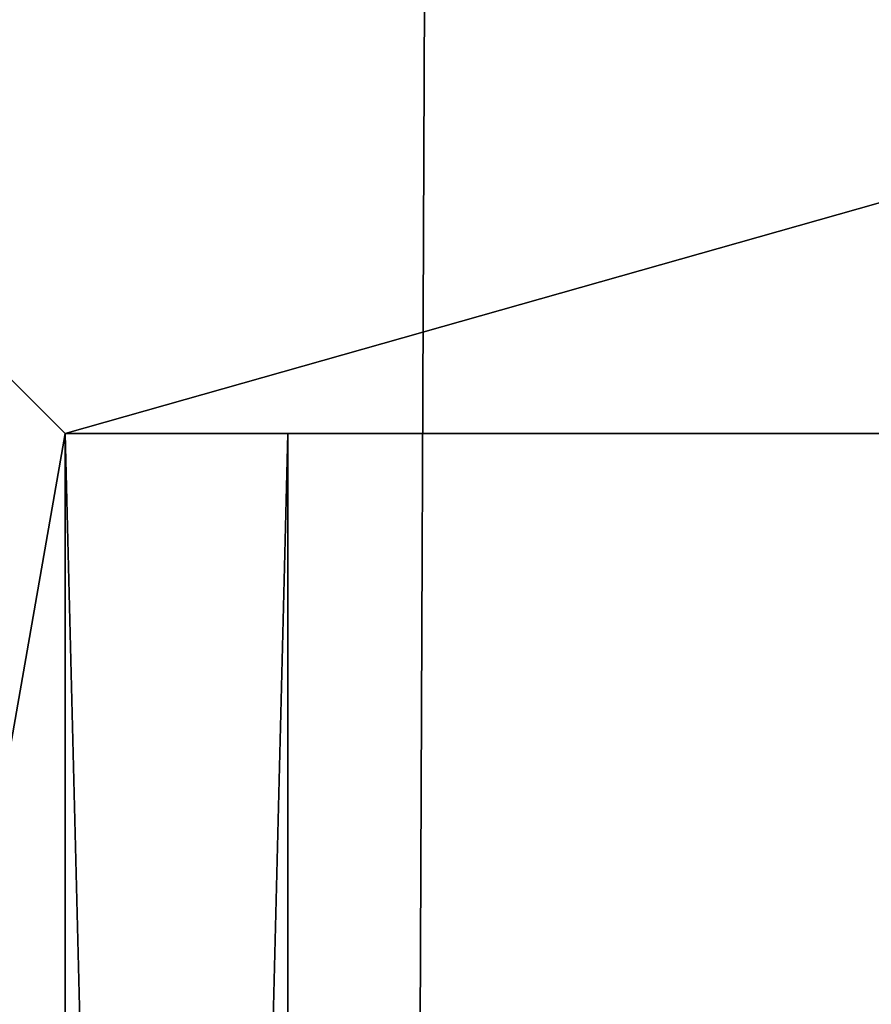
# Model space of a CAD drawing. Header units: millimetres. Extents: x 0 to 55, y 0 to 54.8.
# Tile 204 of 209: x 24.459 to 25.224, y 30.866 to 31.75. Entities that reach past the tile are written whole.
import ezdxf

# ---------------------------------------------------------------- set-up
doc = ezdxf.new("R2010")
doc.units = ezdxf.units.MM
doc.header["$LTSCALE"] = 25.4
doc.layers.get('0').update_dxf_attribs({"true_color": 0xff5454})

# ---------------------------------------------------------------- blocks, each defined once
blk = doc.blocks.new('VERTIC-LED-10362.STL')
at = {"color": 250, "true_color": 0x262626}
mesh = blk.add_polyface(dxfattribs=at)
corners = [(-27.35618, 37.52696, -3693), (-26.34871, 26.8444, -3693), (-27.37851, 32.13607, -3693), (-26.28255, 42.80992, -3693), (-24.30634, 21.85531, -3693), (-24.19891, 47.78191, -3693), (-21.3299, 17.36053, -3693), (-21.18531, 52.25186, -3693), (-17.53375, 13.53279, -3693), (-17.35758, 56.048, -3693), (-13.0638, 10.5192, -3693), (-12.8628, 59.02445, -3693), (-8.09181, 8.43555, -3693), (-7.87371, 61.06682, -3693), (-2.80885, 7.36193, -3693), (-2.58204, 62.09662, -3693), (2.58204, 7.33959, -3693), (2.80885, 62.07428, -3693), (7.87371, 8.36939, -3693), (8.09181, 61.00066, -3693), (12.8628, 10.41176, -3693), (13.0638, 58.91702, -3693), (17.35758, 13.38821, -3693), (17.53375, 55.90342, -3693), (21.18531, 17.18435, -3693), (21.3299, 52.07568, -3693), (24.19891, 21.65431, -3693), (24.30634, 47.58091, -3693), (26.28255, 26.6263, -3693), (26.34871, 42.59182, -3693), (27.35618, 31.90925, -3693), (27.37851, 37.30015, -3693)]
mesh.append_faces([[corners[k] for k in face] for face in [(0, 1, 2), (30, 29, 31)]], dxfattribs={"vtx0": -1, "color": 250})
mesh.append_faces([[corners[k] for k in face] for face in [(1, 3, 4), (4, 5, 6), (6, 7, 8), (8, 9, 10), (10, 11, 12), (12, 13, 14), (14, 15, 16), (16, 17, 18), (18, 19, 20), (20, 21, 22), (22, 23, 24), (24, 25, 26), (26, 27, 28), (28, 29, 30)]], dxfattribs={"vtx0": -1, "vtx1": -1, "color": 250})
mesh.append_faces([[corners[k] for k in face] for face in [(1, 0, 3), (4, 3, 5), (6, 5, 7), (8, 7, 9), (10, 9, 11), (12, 11, 13), (14, 13, 15), (16, 15, 17), (18, 17, 19), (20, 19, 21), (22, 21, 23), (24, 23, 25), (26, 25, 27), (28, 27, 29)]], dxfattribs={"vtx0": -1, "vtx2": -1, "color": 250})
mesh = blk.add_polyface(dxfattribs=at)
corners = [(-26.34871, 26.8444, -3613), (-27.35618, 37.52696, -3613), (-27.37851, 32.13607, -3613), (-26.28255, 42.80992, -3613), (-24.30634, 21.85531, -3613), (-24.19891, 47.78191, -3613), (-21.3299, 17.36053, -3613), (-21.18531, 52.25186, -3613), (-17.53375, 13.53279, -3613), (-17.35758, 56.048, -3613), (-13.0638, 10.5192, -3613), (-12.8628, 59.02445, -3613), (-8.09181, 8.43555, -3613), (-7.87371, 61.06682, -3613), (-2.80885, 7.36193, -3613), (-2.58204, 62.09662, -3613), (2.58204, 7.33959, -3613), (2.80885, 62.07428, -3613), (7.87371, 8.36939, -3613), (8.09181, 61.00066, -3613), (12.8628, 10.41176, -3613), (13.0638, 58.91702, -3613), (17.35758, 13.38821, -3613), (17.53375, 55.90342, -3613), (21.18531, 17.18435, -3613), (21.3299, 52.07568, -3613), (24.19891, 21.65431, -3613), (24.30634, 47.58091, -3613), (26.28255, 26.6263, -3613), (26.34871, 42.59182, -3613), (27.35618, 31.90925, -3613), (27.37851, 37.30015, -3613)]
mesh.append_faces([[corners[k] for k in face] for face in [(0, 1, 2), (29, 30, 31)]], dxfattribs={"vtx0": -1, "color": 250})
mesh.append_faces([[corners[k] for k in face] for face in [(1, 0, 3), (3, 4, 5), (5, 6, 7), (7, 8, 9), (9, 10, 11), (11, 12, 13), (13, 14, 15), (15, 16, 17), (17, 18, 19), (19, 20, 21), (21, 22, 23), (23, 24, 25), (25, 26, 27), (27, 28, 29)]], dxfattribs={"vtx0": -1, "vtx1": -1, "color": 250})
mesh.append_faces([[corners[k] for k in face] for face in [(3, 0, 4), (5, 4, 6), (7, 6, 8), (9, 8, 10), (11, 10, 12), (13, 12, 14), (15, 14, 16), (17, 16, 18), (19, 18, 20), (21, 20, 22), (23, 22, 24), (25, 24, 26), (27, 26, 28), (29, 28, 30)]], dxfattribs={"vtx0": -1, "vtx2": -1, "color": 250})
mesh = blk.add_polyface(dxfattribs=at)
corners = [(-26.7009, 28.13693, 0.00001), (-26.7009, 41.29929, 0.00001), (-27.5, 34.71811, 0.00001), (-24.35004, 21.93822, 0.00001), (-24.35004, 47.49799, 0.00001), (-20.58405, 16.48223, 0.00001), (-20.58405, 52.95398, 0.00001), (-15.62178, 12.08605, 0.00001), (-15.62178, 57.35016, 0.00001), (-9.75163, 9.00516, 0.00001), (-9.75163, 60.43105, 0.00001), (-3.31476, 7.41861, 0.00001), (-3.31476, 62.0176, 0.00001), (3.31476, 7.41861, 0.00001), (3.31476, 62.0176, 0.00001), (9.75163, 9.00516, 0.00001), (9.75163, 60.43105, 0.00001), (15.62178, 12.08605, 0.00001), (15.62178, 57.35016, 0.00001), (20.58405, 16.48223, 0.00001), (20.58405, 52.95398, 0.00001), (24.35004, 21.93822, 0.00001), (24.35004, 47.49799, 0.00001), (26.7009, 28.13693, 0.00001), (26.7009, 41.29929, 0.00001), (27.5, 34.71811, 0.00001)]
mesh.append_faces([[corners[k] for k in face] for face in [(0, 1, 2), (24, 23, 25)]], dxfattribs={"vtx0": -1, "color": 250})
mesh.append_faces([[corners[k] for k in face] for face in [(1, 3, 4), (4, 5, 6), (6, 7, 8), (8, 9, 10), (10, 11, 12), (12, 13, 14), (14, 15, 16), (16, 17, 18), (18, 19, 20), (20, 21, 22), (22, 23, 24)]], dxfattribs={"vtx0": -1, "vtx1": -1, "color": 250})
mesh.append_faces([[corners[k] for k in face] for face in [(1, 0, 3), (4, 3, 5), (6, 5, 7), (8, 7, 9), (10, 9, 11), (12, 11, 13), (14, 13, 15), (16, 15, 17), (18, 17, 19), (20, 19, 21), (22, 21, 23)]], dxfattribs={"vtx0": -1, "vtx2": -1, "color": 250})
mesh = blk.add_polyface(dxfattribs=at)
corners = [(-26.7009, 41.29929, -150), (-26.7009, 28.13693, -150), (-27.5, 34.71811, -150), (-24.35004, 47.49799, -150), (-24.35004, 21.93822, -150), (-20.58405, 52.95398, -150), (-20.58405, 16.48223, -150), (-15.62178, 57.35016, -150), (-15.62178, 12.08605, -150), (-9.75163, 60.43105, -150), (-9.75163, 9.00516, -150), (-3.31476, 62.0176, -150), (-3.31476, 7.41861, -150), (3.31476, 62.0176, -150), (3.31476, 7.41861, -150), (9.75163, 60.43105, -150), (9.75163, 9.00516, -150), (15.62178, 57.35016, -150), (15.62178, 12.08605, -150), (20.58405, 52.95398, -150), (20.58405, 16.48223, -150), (24.35004, 47.49799, -150), (24.35004, 21.93822, -150), (26.7009, 41.29929, -150), (26.7009, 28.13693, -150), (27.5, 34.71811, -150)]
mesh.append_faces([[corners[k] for k in face] for face in [(0, 1, 2), (24, 23, 25)]], dxfattribs={"vtx0": -1, "color": 250})
mesh.append_faces([[corners[k] for k in face] for face in [(1, 3, 4), (4, 5, 6), (6, 7, 8), (8, 9, 10), (10, 11, 12), (12, 13, 14), (14, 15, 16), (16, 17, 18), (18, 19, 20), (20, 21, 22), (22, 23, 24)]], dxfattribs={"vtx0": -1, "vtx1": -1, "color": 250})
mesh.append_faces([[corners[k] for k in face] for face in [(1, 0, 3), (4, 3, 5), (6, 5, 7), (8, 7, 9), (10, 9, 11), (12, 11, 13), (14, 13, 15), (16, 15, 17), (18, 17, 19), (20, 19, 21), (22, 21, 23)]], dxfattribs={"vtx0": -1, "vtx2": -1, "color": 250})
mesh = blk.add_polyface(dxfattribs=at)
corners = [(-4.7, 29.01811, -1397), (-3.49976, 33.9824, -1397), (-4.7, 40.41811, -1397), (-3.27966, 33.42999, -1397), (-2.94595, 32.93779, -1397), (-2.51423, 32.52885, -1397), (3, 29.01811, -1397), (-3.59597, 34.56923, -1397), (-2.00469, 32.22227, -1397), (-1.44117, 32.0324, -1397), (-0.85, 31.96811, -1397), (-0.25883, 32.0324, -1397), (0.3047, 32.22227, -1397), (0.81423, 32.52885, -1397), (1.24595, 32.93779, -1397), (1.57966, 33.42999, -1397), (1.79976, 33.9824, -1397), (1.89597, 34.56923, -1397), (-2.26777, 37.07446, -1397), (3, 40.41811, -1397), (-2.74117, 36.7146, -1397), (-3.12614, 36.26137, -1397), (-3.40469, 35.73599, -1397), (-3.56377, 35.16301, -1397), (-1.72808, 37.32415, -1397), (-1.14733, 37.45199, -1397), (-0.85, 37.46811, -1397), (-0.55267, 37.45199, -1397), (0.02808, 37.32415, -1397), (0.56777, 37.07446, -1397), (1.04117, 36.7146, -1397), (1.42614, 36.26137, -1397), (1.70469, 35.73599, -1397), (1.86377, 35.16301, -1397)]
mesh.append_faces([[corners[k] for k in face] for face in [(0, 1, 2), (1, 0, 3), (3, 0, 4), (4, 0, 5), (5, 6, 8), (8, 6, 9), (9, 6, 10), (10, 6, 11), (11, 6, 12), (12, 6, 13), (13, 6, 14), (14, 6, 15), (15, 6, 16), (16, 6, 17), (2, 18, 19), (18, 2, 20), (20, 2, 21), (21, 2, 22), (22, 2, 23), (23, 2, 7), (19, 17, 6)]], dxfattribs={"vtx0": -1, "vtx1": -1, "color": 250})
mesh.append_faces([[corners[k] for k in face] for face in [(5, 0, 6), (2, 1, 7), (19, 18, 24), (19, 24, 25), (19, 25, 26), (19, 26, 27), (19, 27, 28), (19, 28, 29), (19, 29, 30), (19, 30, 31), (19, 31, 32), (19, 32, 33), (19, 33, 17)]], dxfattribs={"vtx0": -1, "vtx2": -1, "color": 250})
mesh = blk.add_polyface(dxfattribs=at)
corners = [(-4.7, 40.41811, -2798), (-3, 38.71811, -2798), (-4.7, 29.01811, -2798), (3, 40.41811, -2798), (2, 38.71811, -2798), (3, 38.71811, -2798), (-3, 30.71811, -2798), (3, 29.01811, -2798), (2, 30.71811, -2798), (3, 30.71811, -2798)]
mesh.append_faces([[corners[k] for k in face] for face in [(4, 3, 5), (7, 8, 9)]], dxfattribs={"vtx0": -1, "color": 250})
mesh.append_faces([[corners[k] for k in face] for face in [(0, 1, 2), (1, 3, 4), (2, 6, 7), (6, 2, 1)]], dxfattribs={"vtx0": -1, "vtx1": -1, "color": 250})
mesh.append_faces([[corners[k] for k in face] for face in [(1, 0, 3), (7, 6, 8)]], dxfattribs={"vtx0": -1, "vtx2": -1, "color": 250})
mesh = blk.add_polyface(dxfattribs=at)
corners = [(-4.7, 29.01811, -1398), (-3, 30.71811, -1398), (-4.7, 40.41811, -1398), (3, 29.01811, -1398), (2, 30.71811, -1398), (3, 30.71811, -1398), (-3, 38.71811, -1398), (3, 40.41811, -1398), (2, 38.71811, -1398), (3, 38.71811, -1398)]
mesh.append_faces([[corners[k] for k in face] for face in [(4, 3, 5), (7, 8, 9)]], dxfattribs={"vtx0": -1, "color": 250})
mesh.append_faces([[corners[k] for k in face] for face in [(0, 1, 2), (1, 3, 4), (2, 6, 7), (6, 2, 1)]], dxfattribs={"vtx0": -1, "vtx1": -1, "color": 250})
mesh.append_faces([[corners[k] for k in face] for face in [(1, 0, 3), (7, 6, 8)]], dxfattribs={"vtx0": -1, "vtx2": -1, "color": 250})
mesh = blk.add_polyface(dxfattribs=at)
corners = [(-4.7, 40.41811, -2799), (-1.71603, 35.21811, -2799), (-4.7, 29.01811, -2799), (-1.49279, 35.48415, -2799), (3, 40.41811, -2799), (-1.83481, 34.89175, -2799), (-1.19202, 35.6578, -2799), (-0.85, 35.71811, -2799), (-0.50798, 35.6578, -2799), (-0.20721, 35.48415, -2799), (0.01603, 35.21811, -2799), (0.13481, 34.89175, -2799), (0.13481, 34.54446, -2799), (-1.49279, 33.95206, -2799), (3, 29.01811, -2799), (-1.71603, 34.21811, -2799), (-1.83481, 34.54446, -2799), (-1.19202, 33.77842, -2799), (-0.85, 33.71811, -2799), (-0.50798, 33.77842, -2799), (-0.20721, 33.95206, -2799), (0.01603, 34.21811, -2799)]
mesh.append_faces([[corners[k] for k in face] for face in [(0, 1, 2), (1, 0, 3), (3, 4, 6), (6, 4, 7), (7, 4, 8), (8, 4, 9), (9, 4, 10), (10, 4, 11), (11, 4, 12), (2, 13, 14), (13, 2, 15), (15, 2, 16), (16, 2, 5), (14, 12, 4)]], dxfattribs={"vtx0": -1, "vtx1": -1, "color": 250})
mesh.append_faces([[corners[k] for k in face] for face in [(3, 0, 4), (2, 1, 5), (14, 13, 17), (14, 17, 18), (14, 18, 19), (14, 19, 20), (14, 20, 21), (14, 21, 12)]], dxfattribs={"vtx0": -1, "vtx2": -1, "color": 250})
at = {"color": 0}
mesh = blk.add_polyface(dxfattribs=at)
corners = [(-2.8, 30.71811, -1498), (-3, 38.71811, -1498), (-3, 30.71811, -1498), (-2.8, 38.71811, -1498)]
mesh.append_faces([[corners[k] for k in face] for face in [(0, 1, 2), (1, 0, 3)]], dxfattribs={"vtx0": -1, "color": 0})
mesh = blk.add_polyface(dxfattribs=at)
corners = [(-2.8, 38.71811, -2698), (-3, 30.71811, -2698), (-3, 38.71811, -2698), (-2.8, 30.71811, -2698)]
mesh.append_faces([[corners[k] for k in face] for face in [(0, 1, 2), (1, 0, 3)]], dxfattribs={"vtx0": -1, "color": 0})
mesh = blk.add_polyface(dxfattribs=at)
corners = [(-2.8, 38.71811, -1498), (-2.8, 38.71811, -1698.65002), (-3, 38.71811, -1498)]
mesh.append_faces([[corners[k] for k in face] for face in [(0, 1, 2)]], dxfattribs={"color": 0})
mesh = blk.add_polyface(dxfattribs=at)
corners = [(-2.8, 38.71811, -2187.6499), (-2.8, 38.71811, -2203.94995), (-3, 38.71811, -2698)]
mesh.append_faces([[corners[k] for k in face] for face in [(0, 1, 2)]], dxfattribs={"color": 0})
mesh = blk.add_polyface(dxfattribs=at)
corners = [(-2.8, 38.71811, -2203.94995), (-2.8, 38.71811, -2220.25), (-3, 38.71811, -2698)]
mesh.append_faces([[corners[k] for k in face] for face in [(0, 1, 2)]], dxfattribs={"color": 0})
mesh = blk.add_polyface(dxfattribs=at)
corners = [(-2.8, 38.71811, -2220.25), (-2.8, 38.71811, -2236.55005), (-3, 38.71811, -2698)]
mesh.append_faces([[corners[k] for k in face] for face in [(0, 1, 2)]], dxfattribs={"color": 0})
mesh = blk.add_polyface(dxfattribs=at)
corners = [(-2.8, 38.71811, -2236.55005), (-2.8, 38.71811, -2269.1499), (-3, 38.71811, -2698)]
mesh.append_faces([[corners[k] for k in face] for face in [(0, 1, 2)]], dxfattribs={"color": 0})
mesh = blk.add_polyface(dxfattribs=at)
corners = [(-2.8, 38.71811, -2269.1499), (-2.8, 38.71811, -2285.44995), (-3, 38.71811, -2698)]
mesh.append_faces([[corners[k] for k in face] for face in [(0, 1, 2)]], dxfattribs={"color": 0})
mesh = blk.add_polyface(dxfattribs=at)
corners = [(-3, 38.71811, -1498), (-2.8, 38.71811, -1698.65002), (-2.8, 38.71811, -1714.94995)]
mesh.append_faces([[corners[k] for k in face] for face in [(0, 1, 2)]], dxfattribs={"color": 0})
mesh = blk.add_polyface(dxfattribs=at)
corners = [(-2.8, 38.71811, -2285.44995), (-2.8, 38.71811, -2301.75), (-3, 38.71811, -2698)]
mesh.append_faces([[corners[k] for k in face] for face in [(0, 1, 2)]], dxfattribs={"color": 0})
mesh = blk.add_polyface(dxfattribs=at)
corners = [(-2.8, 38.71811, -2301.75), (-2.8, 38.71811, -2318.05005), (-3, 38.71811, -2698)]
mesh.append_faces([[corners[k] for k in face] for face in [(0, 1, 2)]], dxfattribs={"color": 0})
mesh = blk.add_polyface(dxfattribs=at)
corners = [(-2.8, 38.71811, -2318.05005), (-2.8, 38.71811, -2334.3501), (-3, 38.71811, -2698)]
mesh.append_faces([[corners[k] for k in face] for face in [(0, 1, 2)]], dxfattribs={"color": 0})
mesh = blk.add_polyface(dxfattribs=at)
corners = [(-3, 38.71811, -1498), (-2.8, 38.71811, -1714.94995), (-2.8, 38.71811, -1731.25)]
mesh.append_faces([[corners[k] for k in face] for face in [(0, 1, 2)]], dxfattribs={"color": 0})
mesh = blk.add_polyface(dxfattribs=at)
corners = [(-3, 38.71811, -1498), (-2.8, 38.71811, -1731.25), (-2.8, 38.71811, -1747.55005)]
mesh.append_faces([[corners[k] for k in face] for face in [(0, 1, 2)]], dxfattribs={"color": 0})
mesh = blk.add_polyface(dxfattribs=at)
corners = [(-3, 38.71811, -1498), (-2.8, 38.71811, -1747.55005), (-2.8, 38.71811, -1780.15002)]
mesh.append_faces([[corners[k] for k in face] for face in [(0, 1, 2)]], dxfattribs={"color": 0})
mesh = blk.add_polyface(dxfattribs=at)
corners = [(-2.8, 38.71811, -2334.3501), (-2.8, 38.71811, -2350.6499), (-3, 38.71811, -2698)]
mesh.append_faces([[corners[k] for k in face] for face in [(0, 1, 2)]], dxfattribs={"color": 0})
mesh = blk.add_polyface(dxfattribs=at)
corners = [(-2.8, 38.71811, -2350.6499), (-2.8, 38.71811, -2366.94995), (-3, 38.71811, -2698)]
mesh.append_faces([[corners[k] for k in face] for face in [(0, 1, 2)]], dxfattribs={"color": 0})
mesh = blk.add_polyface(dxfattribs=at)
corners = [(-2.8, 38.71811, -2366.94995), (-2.8, 38.71811, -2383.25), (-3, 38.71811, -2698)]
mesh.append_faces([[corners[k] for k in face] for face in [(0, 1, 2)]], dxfattribs={"color": 0})
mesh = blk.add_polyface(dxfattribs=at)
corners = [(-3, 38.71811, -1498), (-2.8, 38.71811, -1780.15002), (-2.8, 38.71811, -1796.44995)]
mesh.append_faces([[corners[k] for k in face] for face in [(0, 1, 2)]], dxfattribs={"color": 0})
mesh = blk.add_polyface(dxfattribs=at)
corners = [(-3, 38.71811, -1498), (-2.8, 38.71811, -1796.44995), (-2.8, 38.71811, -1812.75)]
mesh.append_faces([[corners[k] for k in face] for face in [(0, 1, 2)]], dxfattribs={"color": 0})
mesh = blk.add_polyface(dxfattribs=at)
corners = [(-3, 38.71811, -1498), (-2.8, 38.71811, -1812.75), (-2.8, 38.71811, -1829.05005)]
mesh.append_faces([[corners[k] for k in face] for face in [(0, 1, 2)]], dxfattribs={"color": 0})
mesh = blk.add_polyface(dxfattribs=at)
corners = [(-2.8, 38.71811, -2383.25), (-2.8, 38.71811, -2415.8501), (-3, 38.71811, -2698)]
mesh.append_faces([[corners[k] for k in face] for face in [(0, 1, 2)]], dxfattribs={"color": 0})
mesh = blk.add_polyface(dxfattribs=at)
corners = [(-2.8, 38.71811, -2415.8501), (-2.8, 38.71811, -2432.1499), (-3, 38.71811, -2698)]
mesh.append_faces([[corners[k] for k in face] for face in [(0, 1, 2)]], dxfattribs={"color": 0})
mesh = blk.add_polyface(dxfattribs=at)
corners = [(-2.8, 38.71811, -2432.1499), (-2.8, 38.71811, -2448.44995), (-3, 38.71811, -2698)]
mesh.append_faces([[corners[k] for k in face] for face in [(0, 1, 2)]], dxfattribs={"color": 0})
mesh = blk.add_polyface(dxfattribs=at)
corners = [(-3, 38.71811, -1498), (-2.8, 38.71811, -1829.05005), (-2.8, 38.71811, -1861.65002)]
mesh.append_faces([[corners[k] for k in face] for face in [(0, 1, 2)]], dxfattribs={"color": 0})
mesh = blk.add_polyface(dxfattribs=at)
corners = [(-3, 38.71811, -1498), (-2.8, 38.71811, -1861.65002), (-2.8, 38.71811, -1877.94995)]
mesh.append_faces([[corners[k] for k in face] for face in [(0, 1, 2)]], dxfattribs={"color": 0})
mesh = blk.add_polyface(dxfattribs=at)
corners = [(-3, 38.71811, -1498), (-2.8, 38.71811, -1877.94995), (-2.8, 38.71811, -1894.25)]
mesh.append_faces([[corners[k] for k in face] for face in [(0, 1, 2)]], dxfattribs={"color": 0})
mesh = blk.add_polyface(dxfattribs=at)
corners = [(-2.8, 38.71811, -2448.44995), (-2.8, 38.71811, -2464.75), (-3, 38.71811, -2698)]
mesh.append_faces([[corners[k] for k in face] for face in [(0, 1, 2)]], dxfattribs={"color": 0})
mesh = blk.add_polyface(dxfattribs=at)
corners = [(-2.8, 38.71811, -2464.75), (-2.8, 38.71811, -2497.3501), (-3, 38.71811, -2698)]
mesh.append_faces([[corners[k] for k in face] for face in [(0, 1, 2)]], dxfattribs={"color": 0})
mesh = blk.add_polyface(dxfattribs=at)
corners = [(-2.8, 38.71811, -2497.3501), (-2.8, 38.71811, -2513.6499), (-3, 38.71811, -2698)]
mesh.append_faces([[corners[k] for k in face] for face in [(0, 1, 2)]], dxfattribs={"color": 0})
mesh = blk.add_polyface(dxfattribs=at)
corners = [(-3, 38.71811, -1498), (-2.8, 38.71811, -1894.25), (-2.8, 38.71811, -1910.55005)]
mesh.append_faces([[corners[k] for k in face] for face in [(0, 1, 2)]], dxfattribs={"color": 0})
mesh = blk.add_polyface(dxfattribs=at)
corners = [(-3, 38.71811, -1498), (-2.8, 38.71811, -1910.55005), (-2.8, 38.71811, -1943.15002)]
mesh.append_faces([[corners[k] for k in face] for face in [(0, 1, 2)]], dxfattribs={"color": 0})
mesh = blk.add_polyface(dxfattribs=at)
corners = [(-3, 38.71811, -1498), (-2.8, 38.71811, -1943.15002), (-2.8, 38.71811, -1959.44995)]
mesh.append_faces([[corners[k] for k in face] for face in [(0, 1, 2)]], dxfattribs={"color": 0})
mesh = blk.add_polyface(dxfattribs=at)
corners = [(-2.8, 38.71811, -2513.6499), (-2.8, 38.71811, -2698), (-3, 38.71811, -2698)]
mesh.append_faces([[corners[k] for k in face] for face in [(0, 1, 2)]], dxfattribs={"color": 0})
mesh = blk.add_polyface(dxfattribs=at)
corners = [(-3, 38.71811, -1498), (-2.8, 38.71811, -1959.44995), (-2.8, 38.71811, -1975.75)]
mesh.append_faces([[corners[k] for k in face] for face in [(0, 1, 2)]], dxfattribs={"color": 0})
mesh = blk.add_polyface(dxfattribs=at)
corners = [(-3, 38.71811, -1498), (-2.8, 38.71811, -1975.75), (-2.8, 38.71811, -1992.05005)]
mesh.append_faces([[corners[k] for k in face] for face in [(0, 1, 2)]], dxfattribs={"color": 0})
mesh = blk.add_polyface(dxfattribs=at)
corners = [(-3, 38.71811, -1498), (-2.8, 38.71811, -1992.05005), (-2.8, 38.71811, -2024.65002)]
mesh.append_faces([[corners[k] for k in face] for face in [(0, 1, 2)]], dxfattribs={"color": 0})
mesh = blk.add_polyface(dxfattribs=at)
corners = [(-3, 38.71811, -1498), (-2.8, 38.71811, -2024.65002), (-2.8, 38.71811, -2040.94995)]
mesh.append_faces([[corners[k] for k in face] for face in [(0, 1, 2)]], dxfattribs={"color": 0})
mesh = blk.add_polyface(dxfattribs=at)
corners = [(-3, 38.71811, -1498), (-2.8, 38.71811, -2040.94995), (-2.8, 38.71811, -2057.25)]
mesh.append_faces([[corners[k] for k in face] for face in [(0, 1, 2)]], dxfattribs={"color": 0})
mesh = blk.add_polyface(dxfattribs=at)
corners = [(-3, 38.71811, -1498), (-2.8, 38.71811, -2057.25), (-2.8, 38.71811, -2068.5)]
mesh.append_faces([[corners[k] for k in face] for face in [(0, 1, 2)]], dxfattribs={"color": 0})
mesh = blk.add_polyface(dxfattribs=at)
corners = [(-3, 38.71811, -1498), (-2.8, 38.71811, -2068.5), (-2.8, 38.71811, -2078.05005)]
mesh.append_faces([[corners[k] for k in face] for face in [(0, 1, 2)]], dxfattribs={"color": 0})
mesh = blk.add_polyface(dxfattribs=at)
corners = [(-3, 38.71811, -1498), (-2.8, 38.71811, -2078.05005), (-2.8, 38.71811, -2089.8501)]
mesh.append_faces([[corners[k] for k in face] for face in [(0, 1, 2)]], dxfattribs={"color": 0})
mesh = blk.add_polyface(dxfattribs=at)
corners = [(-3, 38.71811, -1498), (-2.8, 38.71811, -2089.8501), (-2.8, 38.71811, -2106.1499)]
mesh.append_faces([[corners[k] for k in face] for face in [(0, 1, 2)]], dxfattribs={"color": 0})
mesh = blk.add_polyface(dxfattribs=at)
corners = [(-3, 38.71811, -1498), (-2.8, 38.71811, -2106.1499), (-2.8, 38.71811, -2138.75)]
mesh.append_faces([[corners[k] for k in face] for face in [(0, 1, 2)]], dxfattribs={"color": 0})
mesh = blk.add_polyface(dxfattribs=at)
corners = [(-3, 38.71811, -1498), (-2.8, 38.71811, -2138.75), (-2.8, 38.71811, -2155.05005)]
mesh.append_faces([[corners[k] for k in face] for face in [(0, 1, 2)]], dxfattribs={"color": 0})
mesh = blk.add_polyface(dxfattribs=at)
corners = [(-3, 38.71811, -1498), (-2.8, 38.71811, -2155.05005), (-3, 38.71811, -2698)]
mesh.append_faces([[corners[k] for k in face] for face in [(0, 1, 2)]], dxfattribs={"color": 0})
mesh = blk.add_polyface(dxfattribs=at)
corners = [(-2.8, 38.71811, -2155.05005), (-2.8, 38.71811, -2171.3501), (-3, 38.71811, -2698)]
mesh.append_faces([[corners[k] for k in face] for face in [(0, 1, 2)]], dxfattribs={"color": 0})
mesh = blk.add_polyface(dxfattribs=at)
corners = [(-2.8, 38.71811, -2171.3501), (-2.8, 38.71811, -2187.6499), (-3, 38.71811, -2698)]
mesh.append_faces([[corners[k] for k in face] for face in [(0, 1, 2)]], dxfattribs={"color": 0})
mesh = blk.add_polyface(dxfattribs=at)
corners = [(-3, 38.71811, -1498), (-3, 30.71811, -2698), (-3, 30.71811, -1498), (-3, 38.71811, -2698)]
mesh.append_faces([[corners[k] for k in face] for face in [(0, 1, 2), (1, 0, 3)]], dxfattribs={"vtx0": -1, "color": 0})
at = {"color": 250, "true_color": 0x262626}
mesh = blk.add_polyface(dxfattribs=at)
corners = [(2, 38.71811, -1398), (-3, 38.71811, -2798), (2, 38.71811, -2798), (-3, 38.71811, -1398)]
mesh.append_faces([[corners[k] for k in face] for face in [(0, 1, 2), (1, 0, 3)]], dxfattribs={"vtx0": -1, "color": 250})
mesh = blk.add_polyface(dxfattribs=at)
corners = [(-3, 38.71811, -2798), (-3, 30.71811, -1398), (-3, 30.71811, -2798), (-3, 38.71811, -1398)]
mesh.append_faces([[corners[k] for k in face] for face in [(0, 1, 2), (1, 0, 3)]], dxfattribs={"vtx0": -1, "color": 250})
at = {"color": 7, "true_color": 0xffffff}
mesh = blk.add_polyface(dxfattribs=at)
corners = [(-2.8, 33.06811, -2115.6499), (-2.8, 33.49311, -2120.40405), (-2.8, 36.36811, -2115.6499), (-2.8, 33.91404, -2120.82495), (-2.8, 34.06811, -2121.3999), (-2.8, 33.06811, -2066.75), (-2.8, 33.49311, -2070.40405), (-2.8, 36.36811, -2066.75), (-2.8, 33.91404, -2070.82495), (-2.8, 34.06811, -2071.3999), (-2.8, 33.06811, -2686.1499), (-2.8, 30.71811, -2698), (-2.8, 38.71811, -2698), (-2.8, 30.71811, -1498), (-2.8, 33.06811, -1509.84998), (-2.8, 38.71811, -1498), (-2.8, 33.49311, -2075.59595), (-2.8, 33.06811, -2080.3501), (-2.8, 36.36811, -2080.3501), (-2.8, 33.91404, -2075.17505), (-2.8, 34.06811, -2074.6001), (-2.8, 33.49311, -2125.59595), (-2.8, 33.06811, -2129.25), (-2.8, 36.36811, -2129.25), (-2.8, 33.91404, -2125.17505), (-2.8, 34.06811, -2124.6001), (-2.8, 36.36811, -2357.44995), (-2.8, 33.06811, -2343.8501), (-2.8, 33.06811, -2357.44995), (-2.8, 36.36811, -2373.75), (-2.8, 33.06811, -2360.1499), (-2.8, 33.06811, -2373.75), (-2.8, 36.36811, -2390.05005), (-2.8, 33.06811, -2376.44995), (-2.8, 33.06811, -2390.05005), (-2.8, 36.36811, -2406.3501), (-2.8, 33.06811, -2392.75), (-2.8, 33.06811, -2406.3501), (-2.8, 36.36811, -2422.6499), (-2.8, 33.06811, -2409.05005), (-2.8, 33.06811, -2422.6499), (-2.8, 36.36811, -2438.94995), (-2.8, 33.06811, -2425.3501), (-2.8, 33.06811, -2438.94995), (-2.8, 36.36811, -2455.25), (-2.8, 33.06811, -2441.6499), (-2.8, 33.06811, -2455.25), (-2.8, 36.36811, -2471.55005), (-2.8, 33.06811, -2457.94995), (-2.8, 33.06811, -2471.55005), (-2.8, 36.36811, -2487.8501), (-2.8, 33.06811, -2474.25), (-2.8, 33.06811, -2487.8501), (-2.8, 36.36811, -2504.1499), (-2.8, 33.06811, -2490.55005), (-2.8, 33.06811, -2504.1499), (-2.8, 36.36811, -2520.44995), (-2.8, 33.06811, -2506.8501), (-2.8, 33.06811, -2520.44995), (-2.8, 36.36811, -2536.75), (-2.8, 33.06811, -2523.1499), (-2.8, 33.06811, -2536.75), (-2.8, 36.36811, -2553.05005), (-2.8, 33.06811, -2539.44995), (-2.8, 33.06811, -2553.05005), (-2.8, 36.36811, -2569.3501), (-2.8, 33.06811, -2555.75), (-2.8, 33.06811, -2569.3501), (-2.8, 36.36811, -2585.6499), (-2.8, 33.06811, -2572.05005), (-2.8, 33.06811, -2585.6499), (-2.8, 36.36811, -2601.94995), (-2.8, 33.06811, -2588.3501), (-2.8, 33.06811, -2601.94995), (-2.8, 36.36811, -2618.25), (-2.8, 33.06811, -2604.6499), (-2.8, 33.06811, -2618.25), (-2.8, 36.36811, -2634.55005), (-2.8, 33.06811, -2620.94995), (-2.8, 33.06811, -2634.55005), (-2.8, 36.36811, -2650.8501), (-2.8, 33.06811, -2637.25), (-2.8, 33.06811, -2650.8501), (-2.8, 36.36811, -2667.1499), (-2.8, 33.06811, -2653.55005), (-2.8, 33.06811, -2667.1499), (-2.8, 36.36811, -2683.44995), (-2.8, 33.06811, -2669.8501), (-2.8, 33.06811, -2683.44995)]
mesh.append_faces([[corners[k] for k in face] for face in [(0, 1, 2), (5, 6, 7), (13, 14, 15), (16, 18, 19), (19, 18, 20), (20, 18, 9), (21, 23, 24), (24, 23, 25), (25, 23, 4), (26, 27, 28), (29, 30, 31), (32, 33, 34), (35, 36, 37), (38, 39, 40), (41, 42, 43), (44, 45, 46), (47, 48, 49), (50, 51, 52), (53, 54, 55), (56, 57, 58), (59, 60, 61), (62, 63, 64), (65, 66, 67), (68, 69, 70), (71, 72, 73), (74, 75, 76), (77, 78, 79), (80, 81, 82), (83, 84, 85), (86, 87, 88)]], dxfattribs={"vtx0": -1, "vtx1": -1, "color": 7})
mesh.append_faces([[corners[k] for k in face] for face in [(2, 1, 3), (2, 3, 4), (7, 6, 8), (7, 8, 9), (10, 11, 12), (16, 17, 18), (21, 22, 23)]], dxfattribs={"vtx0": -1, "vtx2": -1, "color": 7})
mesh = blk.add_polyface(dxfattribs=at)
corners = [(-2.8, 36.36811, -2115.6499), (-2.8, 35.36811, -2121.3999), (-2.8, 35.52218, -2120.82495), (-2.8, 35.94311, -2120.40405), (-2.8, 36.51811, -2120.25), (-2.8, 36.36811, -2112.94995), (-2.8, 36.36811, -2099.3501), (-2.8, 36.36811, -2096.6499), (-2.8, 36.36811, -2083.05005), (-2.8, 36.36811, -2080.3501), (-2.8, 36.36811, -2066.75), (-2.8, 35.36811, -2071.3999), (-2.8, 35.52218, -2070.82495), (-2.8, 35.94311, -2070.40405), (-2.8, 36.51811, -2070.25), (-2.8, 36.36811, -2064.05005), (-2.8, 36.36811, -2050.44995), (-2.8, 36.36811, -2047.75), (-2.8, 36.36811, -2034.15002), (-2.8, 36.36811, -2031.44995), (-2.8, 36.36811, -2017.84998), (-2.8, 36.36811, -2015.15002), (-2.8, 36.36811, -2001.55005), (-2.8, 36.36811, -1998.84998), (-2.8, 36.36811, -1985.25), (-2.8, 36.36811, -1982.55005), (-2.8, 36.36811, -1968.94995), (-2.8, 36.36811, -1966.25), (-2.8, 36.36811, -1952.65002), (-2.8, 36.36811, -1949.94995), (-2.8, 36.36811, -1936.34998), (-2.8, 33.06811, -2686.1499), (-2.8, 38.71811, -2698), (-2.8, 36.36811, -2686.1499), (-2.8, 38.71811, -1498), (-2.8, 33.06811, -1509.84998), (-2.8, 36.36811, -1509.84998), (-2.8, 35.36811, -2074.6001), (-2.8, 35.52218, -2075.17505), (-2.8, 35.94311, -2075.59595), (-2.8, 36.51811, -2075.75), (-2.8, 35.36811, -2124.6001), (-2.8, 36.36811, -2129.25), (-2.8, 35.52218, -2125.17505), (-2.8, 35.94311, -2125.59595), (-2.8, 36.51811, -2125.75), (-2.8, 33.06811, -2653.55005), (-2.8, 36.36811, -2667.1499), (-2.8, 36.36811, -2653.55005), (-2.8, 33.06811, -2669.8501), (-2.8, 36.36811, -2683.44995), (-2.8, 36.36811, -2669.8501)]
mesh.append_faces([[corners[k] for k in face] for face in [(0, 4, 5), (6, 4, 7), (8, 4, 9), (10, 14, 15), (16, 14, 17), (18, 14, 19), (20, 14, 21), (22, 14, 23), (24, 14, 25), (26, 14, 27), (28, 14, 29), (31, 32, 33), (37, 9, 38), (38, 9, 39), (39, 9, 40), (41, 42, 43), (43, 42, 44), (44, 42, 45), (46, 47, 48), (49, 50, 51)]], dxfattribs={"vtx0": -1, "vtx1": -1, "color": 7})
mesh.append_faces([[corners[k] for k in face] for face in [(5, 4, 6), (7, 4, 8), (15, 14, 16), (17, 14, 18), (19, 14, 20), (21, 14, 22), (23, 14, 24), (25, 14, 26), (27, 14, 28), (29, 14, 30)]], dxfattribs={"vtx0": -1, "vtx1": -1, "vtx2": -1, "color": 7})
mesh.append_faces([[corners[k] for k in face] for face in [(0, 1, 2), (0, 2, 3), (0, 3, 4), (10, 11, 12), (10, 12, 13), (10, 13, 14), (34, 35, 36)]], dxfattribs={"vtx0": -1, "vtx2": -1, "color": 7})
mesh = blk.add_polyface(dxfattribs=at)
corners = [(-2.8, 36.36811, -1640.25), (-2.8, 36.51811, -2070.25), (-2.8, 36.36811, -1626.65002), (-2.8, 36.36811, -1623.95007), (-2.8, 36.36811, -1610.34998), (-2.8, 36.36811, -1607.65002), (-2.8, 36.36811, -1594.05005), (-2.8, 36.36811, -1591.34998), (-2.8, 36.36811, -1577.75), (-2.8, 36.36811, -1575.05005), (-2.8, 36.36811, -1561.45007), (-2.8, 36.36811, -1558.75), (-2.8, 36.36811, -1545.15002), (-2.8, 36.36811, -1542.45007), (-2.8, 36.36811, -1528.84998), (-2.8, 36.36811, -1526.15002), (-2.8, 36.36811, -1512.55005), (-2.8, 36.36811, -1509.84998), (-2.8, 36.36811, -2686.1499), (-2.8, 38.71811, -2698), (-2.8, 36.36811, -2683.44995), (-2.8, 36.36811, -2669.8501), (-2.8, 36.36811, -2667.1499), (-2.8, 36.36811, -2653.55005), (-2.8, 36.36811, -2650.8501), (-2.8, 36.36811, -2637.25), (-2.8, 36.36811, -2634.55005), (-2.8, 36.36811, -2620.94995), (-2.8, 36.36811, -2618.25), (-2.8, 36.36811, -2604.6499), (-2.8, 36.36811, -2601.94995), (-2.8, 36.36811, -2588.3501), (-2.8, 36.36811, -2585.6499), (-2.8, 36.36811, -2572.05005), (-2.8, 36.36811, -2569.3501), (-2.8, 36.36811, -2555.75), (-2.8, 36.36811, -2553.05005), (-2.8, 36.36811, -2539.44995), (-2.8, 36.51811, -2075.75), (-2.8, 36.36811, -2080.3501), (-2.8, 36.51811, -2120.25), (-2.8, 37.09311, -2120.40405), (-2.8, 37.09311, -2075.59595)]
mesh.append_faces([[corners[k] for k in face] for face in [(2, 1, 3), (4, 1, 5), (6, 1, 7), (8, 1, 9), (10, 1, 11), (12, 1, 13), (14, 1, 15), (16, 1, 17), (18, 19, 20), (21, 19, 22), (23, 19, 24), (25, 19, 26), (27, 19, 28), (29, 19, 30), (31, 19, 32), (33, 19, 34), (35, 19, 36), (38, 41, 42)]], dxfattribs={"vtx0": -1, "vtx1": -1, "color": 7})
mesh.append_faces([[corners[k] for k in face] for face in [(0, 1, 2), (3, 1, 4), (5, 1, 6), (7, 1, 8), (9, 1, 10), (11, 1, 12), (13, 1, 14), (15, 1, 16), (20, 19, 21), (22, 19, 23), (24, 19, 25), (26, 19, 27), (28, 19, 29), (30, 19, 31), (32, 19, 33), (34, 19, 35), (36, 19, 37), (38, 39, 40)]], dxfattribs={"vtx0": -1, "vtx1": -1, "vtx2": -1, "color": 7})
mesh.append_faces([[corners[k] for k in face] for face in [(38, 40, 41)]], dxfattribs={"vtx0": -1, "vtx2": -1, "color": 7})
mesh = blk.add_polyface(dxfattribs=at)
corners = [(-2.8, 36.36811, -2539.44995), (-2.8, 38.71811, -2698), (-2.8, 36.36811, -2536.75), (-2.8, 36.36811, -2523.1499), (-2.8, 36.36811, -2520.44995), (-2.8, 36.36811, -2506.8501), (-2.8, 36.36811, -2504.1499), (-2.8, 36.36811, -2490.55005), (-2.8, 36.36811, -2487.8501), (-2.8, 36.36811, -2474.25), (-2.8, 36.36811, -2471.55005), (-2.8, 36.36811, -2457.94995), (-2.8, 36.36811, -2455.25), (-2.8, 36.36811, -2441.6499), (-2.8, 36.36811, -2438.94995), (-2.8, 36.36811, -2425.3501), (-2.8, 36.36811, -2422.6499), (-2.8, 36.36811, -2409.05005), (-2.8, 36.36811, -2406.3501), (-2.8, 36.36811, -2392.75), (-2.8, 36.36811, -2390.05005), (-2.8, 36.36811, -2376.44995), (-2.8, 36.36811, -2373.75), (-2.8, 36.36811, -2360.1499), (-2.8, 36.36811, -2357.44995), (-2.8, 36.36811, -2343.8501), (-2.8, 36.36811, -2341.1499), (-2.8, 36.36811, -2327.55005), (-2.8, 36.36811, -2324.8501), (-2.8, 36.36811, -2311.25), (-2.8, 36.36811, -2308.55005), (-2.8, 36.36811, -2294.94995), (-2.8, 36.36811, -2292.25), (-2.8, 36.36811, -2278.6499), (-2.8, 36.36811, -2275.94995), (-2.8, 36.36811, -2262.3501), (-2.8, 36.36811, -2259.6499), (-2.8, 36.36811, -2246.05005), (-2.8, 36.36811, -2243.3501)]
mesh.append_faces([[corners[k] for k in face] for face in [(0, 1, 2), (3, 1, 4), (5, 1, 6), (7, 1, 8), (9, 1, 10), (11, 1, 12), (13, 1, 14), (15, 1, 16), (17, 1, 18), (19, 1, 20), (21, 1, 22), (23, 1, 24), (25, 1, 26), (27, 1, 28), (29, 1, 30), (31, 1, 32), (33, 1, 34), (35, 1, 36), (37, 1, 38)]], dxfattribs={"vtx0": -1, "vtx1": -1, "color": 7})
mesh.append_faces([[corners[k] for k in face] for face in [(2, 1, 3), (4, 1, 5), (6, 1, 7), (8, 1, 9), (10, 1, 11), (12, 1, 13), (14, 1, 15), (16, 1, 17), (18, 1, 19), (20, 1, 21), (22, 1, 23), (24, 1, 25), (26, 1, 27), (28, 1, 29), (30, 1, 31), (32, 1, 33), (34, 1, 35), (36, 1, 37)]], dxfattribs={"vtx0": -1, "vtx1": -1, "vtx2": -1, "color": 7})
mesh = blk.add_polyface(dxfattribs=at)
corners = [(-2.8, 36.36811, -2243.3501), (-2.8, 38.71811, -2698), (-2.8, 36.36811, -2229.75), (-2.8, 36.36811, -2227.05005), (-2.8, 36.36811, -2213.44995), (-2.8, 36.36811, -2210.75), (-2.8, 36.36811, -2197.1499), (-2.8, 36.36811, -2194.44995), (-2.8, 36.36811, -2180.8501), (-2.8, 36.36811, -2178.1499), (-2.8, 36.36811, -2164.55005), (-2.8, 36.36811, -2161.8501), (-2.8, 36.36811, -2148.25), (-2.8, 36.36811, -2145.55005), (-2.8, 36.36811, -2131.94995), (-2.8, 36.36811, -2129.25), (-2.8, 36.51811, -2125.75), (-2.8, 37.09311, -2125.59595), (-2.8, 37.51404, -2125.17505), (-2.8, 37.66811, -2124.6001), (-2.8, 37.66811, -2121.3999), (-2.8, 37.66811, -2074.6001), (-2.8, 37.66811, -2071.3999), (-2.8, 38.71811, -1498), (-2.8, 36.36811, -1509.84998), (-2.8, 36.51811, -2070.25), (-2.8, 37.09311, -2070.40405), (-2.8, 37.51404, -2070.82495), (-2.8, 38.71811, -2513.6499), (-2.8, 38.71811, -2497.3501), (-2.8, 38.71811, -2464.75), (-2.8, 38.71811, -2448.44995), (-2.8, 38.71811, -2432.1499), (-2.8, 38.71811, -2415.8501), (-2.8, 38.71811, -2383.25), (-2.8, 37.09311, -2075.59595), (-2.8, 37.09311, -2120.40405), (-2.8, 37.51404, -2120.82495), (-2.8, 37.51404, -2075.17505)]
mesh.append_faces([[corners[k] for k in face] for face in [(2, 1, 3), (4, 1, 5), (6, 1, 7), (8, 1, 9), (10, 1, 11), (12, 1, 13), (14, 1, 15), (16, 1, 17), (17, 1, 18), (18, 1, 19), (19, 1, 20), (21, 1, 22), (35, 37, 38), (38, 20, 21)]], dxfattribs={"vtx0": -1, "vtx1": -1, "color": 7})
mesh.append_faces([[corners[k] for k in face] for face in [(0, 1, 2), (3, 1, 4), (5, 1, 6), (7, 1, 8), (9, 1, 10), (11, 1, 12), (13, 1, 14), (15, 1, 16), (20, 1, 21), (23, 24, 25), (23, 22, 1)]], dxfattribs={"vtx0": -1, "vtx1": -1, "vtx2": -1, "color": 7})
mesh.append_faces([[corners[k] for k in face] for face in [(23, 25, 26), (23, 26, 27), (23, 27, 22), (23, 1, 28), (23, 28, 29), (23, 29, 30), (23, 30, 31), (23, 31, 32), (23, 32, 33), (23, 33, 34), (35, 36, 37), (38, 37, 20)]], dxfattribs={"vtx0": -1, "vtx2": -1, "color": 7})
mesh = blk.add_polyface(dxfattribs=at)
corners = [(-2.8, 38.71811, -1498), (-2.8, 38.71811, -2383.25), (-2.8, 38.71811, -2366.94995), (-2.8, 38.71811, -2350.6499), (-2.8, 38.71811, -2334.3501), (-2.8, 38.71811, -2318.05005), (-2.8, 38.71811, -2301.75), (-2.8, 38.71811, -2285.44995), (-2.8, 38.71811, -2269.1499), (-2.8, 38.71811, -2236.55005), (-2.8, 38.71811, -2220.25), (-2.8, 38.71811, -2203.94995), (-2.8, 38.71811, -2187.6499), (-2.8, 38.71811, -2171.3501), (-2.8, 38.71811, -2155.05005), (-2.8, 38.71811, -2138.75), (-2.8, 38.71811, -2106.1499), (-2.8, 38.71811, -2089.8501), (-2.8, 38.71811, -2078.05005), (-2.8, 38.71811, -2068.5), (-2.8, 38.71811, -2057.25), (-2.8, 38.71811, -2040.94995), (-2.8, 38.71811, -2024.65002), (-2.8, 38.71811, -1992.05005), (-2.8, 38.71811, -1975.75), (-2.8, 38.71811, -1959.44995), (-2.8, 38.71811, -1943.15002), (-2.8, 38.71811, -1910.55005), (-2.8, 38.71811, -1894.25), (-2.8, 38.71811, -1877.94995), (-2.8, 38.71811, -1861.65002), (-2.8, 38.71811, -1829.05005), (-2.8, 38.71811, -1812.75), (-2.8, 38.71811, -1796.44995), (-2.8, 38.71811, -1780.15002), (-2.8, 38.71811, -1747.55005), (-2.8, 38.71811, -1731.25), (-2.8, 38.71811, -1714.94995), (-2.8, 38.71811, -1698.65002)]
mesh.append_faces([[corners[k] for k in face] for face in [(0, 37, 38)]], dxfattribs={"vtx0": -1, "color": 7})
mesh.append_faces([[corners[k] for k in face] for face in [(0, 1, 2), (0, 2, 3), (0, 3, 4), (0, 4, 5), (0, 5, 6), (0, 6, 7), (0, 7, 8), (0, 8, 9), (0, 9, 10), (0, 10, 11), (0, 11, 12), (0, 12, 13), (0, 13, 14), (0, 14, 15), (0, 15, 16), (0, 16, 17), (0, 17, 18), (0, 18, 19), (0, 19, 20), (0, 20, 21), (0, 21, 22), (0, 22, 23), (0, 23, 24), (0, 24, 25), (0, 25, 26), (0, 26, 27), (0, 27, 28), (0, 28, 29), (0, 29, 30), (0, 30, 31), (0, 31, 32), (0, 32, 33), (0, 33, 34), (0, 34, 35), (0, 35, 36), (0, 36, 37)]], dxfattribs={"vtx0": -1, "vtx2": -1, "color": 7})
blk = doc.blocks.new('Grupuj#2')
at = {"color": 0}
blk.add_blockref('VERTIC-LED-10362.STL', (27.5, -7.33959, 3693), dxfattribs=at)

msp = doc.modelspace()

# ---------------------------------------------------------------- block references
at = {"color": 0}
msp.add_blockref('Grupuj#2', (0, 0), dxfattribs=at)

doc.saveas('drawing.dxf')
